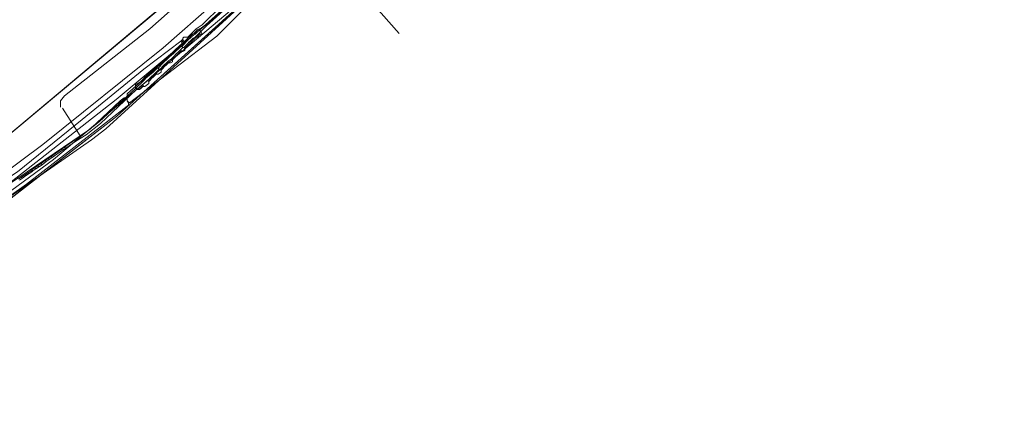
# Model space of a CAD drawing. Header units: metres. Extents: x 92810 to 93633, y 464687 to 465459.
# Tile 71 of 256: x 93094 to 93162, y 464848 to 464876. Entities that reach past the tile are written whole.
import ezdxf

# ---------------------------------------------------------------- set-up
doc = ezdxf.new("R2010")
doc.units = ezdxf.units.M
for name, color, linetype, lineweight, transparency in [('B-OI-KL-DATA_KPN-G', 90, 'SI_B_DATA_KPN', 18, 0.4), ('B-OI-KL-DATA_LIANDER-G', 90, 'SI_B_DATA_LIANDER', 18, 0.4), ('B-OI-KL-DATA_ZIGGO BV-G', 90, 'SI_B_DATA_ZIGGO', 18, 0.4), ('B-OI-KL-ET_LS_LIANDER-G', 190, 'SI_B_ET_LS_LIANDER', 18, 0.4), ('B-OI-KL-GAS_LD_LIANDER-G', 30, 'SI_B_GAS_LD_LIANDER', 18, 0.4), ('B-WE-KL-WATER-G', 170, 'KL-WATER-N', 18, 0.4)]:
    doc.layers.add(name, color=color, linetype=linetype, lineweight=lineweight, transparency=transparency)
doc.styles.get("Standard").update_dxf_attribs({"font": 'isocp.shx'})
doc.linetypes.add('KL-WATER-N', pattern='A,7,-0.5,[168,NLCS.SHX,S=0.75,R=0,X=0.75,Y=0],-2', length=9.5)
doc.linetypes.add('SI_B_DATA_KPN', pattern='A,5,-2,["KPN",Standard,S=1.5,R=0,X=-0.51,Y=-0.75],-8', length=15)
doc.linetypes.add('SI_B_DATA_LIANDER', pattern='A,5,-2,["LI-DATA",Standard,S=1.5,R=0,X=-0.51,Y=-0.75],-11', length=18)
doc.linetypes.add('SI_B_DATA_ZIGGO', pattern='A,5,-2,["ZIGGO",Standard,S=1.5,R=0,X=-0.51,Y=-0.75],-9', length=16)
doc.linetypes.add('SI_B_ET_LS_LIANDER', pattern='A,5,-2,["LI-LS",Standard,S=1.5,R=0,X=-0.51,Y=-0.75],-10', length=17)
doc.linetypes.add('SI_B_GAS_LD_LIANDER', pattern='A,5,-2,["LI-G-LD",Standard,S=1.5,R=0,X=-0.51,Y=-0.75],-11', length=18)

msp = doc.modelspace()

# ---------------------------------------------------------------- linework, layer by layer
at = {"layer": 'B-OI-KL-DATA_KPN-G'}
msp.add_line((93101.107, 464870.821), (93101.107, 464870.321), dxfattribs=at)
at = {"layer": 'B-OI-KL-DATA_KPN-G', "flags": 128}
for points in [[(93126.964, 464894.607), (93117.036, 464884.75), (93110.536, 464878.179), (93110.536, 464878.036), (93107.321, 464874.821), (93101.25, 464870.179)], [(93109.036, 464878.321), (93106.321, 464875.607), (93105.893, 464875.321), (93105.321, 464874.75)], [(93105.321, 464874.75), (93105.036, 464874.75), (93104.964, 464874.679), (93104.964, 464874.607)], [(93105.321, 464874.75), (93105.321, 464874.607), (93105.107, 464874.464)], [(93104.821, 464874.464), (93102.25, 464872.536), (93097.964, 464869.036), (93093.464, 464865.393), (93086.321, 464860.679), (93085.464, 464860.036), (93077.893, 464854.75), (93077.893, 464854.607)], [(93104.893, 464874.393), (93104.893, 464874.25), (93104.25, 464873.607), (93101.107, 464870.821)], [(93104.893, 464874.536), (93104.821, 464874.464)], [(93104.821, 464874.464), (93104.893, 464874.393)], [(93104.964, 464874.607), (93104.893, 464874.536)], [(93104.893, 464874.536), (93104.964, 464874.464)], [(93104.964, 464874.464), (93104.893, 464874.393)], [(93104.964, 464874.607), (93105.036, 464874.464)], [(93104.964, 464874.464), (93105.107, 464874.464)], [(93101.107, 464870.536), (93100.893, 464870.536), (93100.607, 464870.321), (93098.536, 464868.393), (93078.321, 464854.679)], [(93101.179, 464870.179), (93101.179, 464870.036), (93101.107, 464869.964), (93094.107, 464864.536), (93080.821, 464855.107), (93079.464, 464854.464), (93078.679, 464854.393), (93078.321, 464854.464), (93078.321, 464854.679)], [(93101.107, 464870.321), (93101.25, 464870.179)], [(93101.107, 464870.321), (93101.179, 464870.179)], [(93101.179, 464870.179), (93101.25, 464870.179)]]:
    msp.add_lwpolyline(points, dxfattribs=at)
at = {"layer": 'B-OI-KL-DATA_LIANDER-G', "flags": 128}
msp.add_lwpolyline([(93213.75, 464999.893), (93198.25, 464977.393), (93197.321, 464975.821), (93192.964, 464971.679), (93182.821, 464957.536), (93182.679, 464957.464), (93177.607, 464956.536), (93176.821, 464955.679), (93176.536, 464955.107), (93176.536, 464954.464), (93176.464, 464954.393), (93166.607, 464942.607), (93165.107, 464940.607), (93159.179, 464933.464), (93150.179, 464923.179), (93149.607, 464922.607), (93143.536, 464915.893), (93142.607, 464914.964), (93138.893, 464911.107), (93138.75, 464911.036), (93138.607, 464911.036), (93138.536, 464910.679), (93137.607, 464909.893), (93134.036, 464906.036), (93132.179, 464904.179), (93110.464, 464882.679), (93087.821, 464863.75), (93073.679, 464855.821)], dxfattribs=at)
at = {"layer": 'B-OI-KL-DATA_ZIGGO BV-G', "flags": 128}
for points in [[(93128.062, 464895.638), (93117.751, 464885.556), (93109.483, 464878.074), (93100.339, 464870.415), (93092.146, 464864.032)], [(93100.354, 464869.242), (93115.65, 464883.053), (93121.815, 464888.958), (93128.32, 464895.68)], [(93114.114, 464881.666), (93100.354, 464869.242), (93093.642, 464864.054)], [(93114.114, 464881.666), (93120, 464875)], [(93086.817, 464858.778), (93100.354, 464869.242)], [(93068.975, 464848.108), (93085.986, 464857.372), (93086.817, 464858.778), (93093.642, 464864.054)]]:
    msp.add_lwpolyline(points, dxfattribs=at)
at = {"layer": 'B-OI-KL-ET_LS_LIANDER-G'}
for p, q in [((93115.75, 464883.107), (93099.607, 464868.393)), ((93109.464, 464881.893), (93088.179, 464864.036)), ((93108.964, 464880.964), (93102.679, 464875.321)), ((93111.464, 464880.107), (93106.536, 464875.607)), ((93111.536, 464880.036), (93106.607, 464875.536)), ((93102.679, 464875.321), (93096.75, 464870.679)), ((93106.107, 464875.321), (93105.964, 464875.25)), ((93106.107, 464875.321), (93106.179, 464875.321)), ((93106.107, 464875.321), (93106.107, 464875.25)), ((93106.536, 464875.607), (93106.179, 464875.321)), ((93106.179, 464875.321), (93106.179, 464875.107)), ((93106.607, 464875.536), (93106.25, 464875.179)), ((93106.536, 464875.607), (93106.607, 464875.536)), ((93105.321, 464874.679), (93105.179, 464874.536)), ((93105.393, 464874.75), (93105.321, 464874.679)), ((93105.321, 464874.679), (93105.393, 464874.607)), ((93105.464, 464874.821), (93105.393, 464874.75)), ((93105.393, 464874.75), (93105.464, 464874.679)), ((93105.464, 464874.679), (93105.393, 464874.607)), ((93105.536, 464874.893), (93105.464, 464874.821)), ((93105.464, 464874.821), (93105.536, 464874.75)), ((93105.536, 464874.75), (93105.464, 464874.679)), ((93105.607, 464874.964), (93105.536, 464874.893)), ((93105.536, 464874.893), (93105.607, 464874.821)), ((93105.607, 464874.821), (93105.536, 464874.75)), ((93105.75, 464875.036), (93105.607, 464874.964)), ((93105.607, 464874.964), (93105.679, 464874.893)), ((93105.679, 464874.893), (93105.607, 464874.821)), ((93105.679, 464874.679), (93105.607, 464874.607)), ((93105.821, 464874.964), (93105.679, 464874.893)), ((93105.821, 464874.75), (93105.679, 464874.679)), ((93105.679, 464874.679), (93105.75, 464874.607)), ((93105.821, 464874.679), (93105.679, 464874.536)), ((93105.821, 464875.107), (93105.75, 464875.036)), ((93105.75, 464875.036), (93105.821, 464874.964)), ((93105.893, 464875.179), (93105.821, 464875.107)), ((93105.821, 464875.107), (93105.893, 464875.036)), ((93105.893, 464875.036), (93105.821, 464874.964)), ((93105.893, 464874.821), (93105.821, 464874.75)), ((93105.821, 464874.75), (93105.821, 464874.679)), ((93105.964, 464874.75), (93105.821, 464874.679)), ((93105.964, 464875.25), (93105.893, 464875.179)), ((93105.893, 464875.179), (93105.964, 464875.107)), ((93105.964, 464875.107), (93105.893, 464875.036)), ((93105.964, 464874.893), (93105.893, 464874.821)), ((93105.893, 464874.821), (93105.964, 464874.75)), ((93105.964, 464875.25), (93106.036, 464875.179)), ((93106.036, 464875.179), (93105.964, 464875.107)), ((93106.036, 464874.964), (93105.964, 464874.893)), ((93105.964, 464874.893), (93106.036, 464874.821)), ((93106.036, 464874.821), (93105.964, 464874.75)), ((93106.107, 464875.25), (93106.036, 464875.179)), ((93106.107, 464875.036), (93106.036, 464874.964)), ((93106.036, 464874.964), (93106.107, 464874.893)), ((93106.107, 464874.893), (93106.036, 464874.821)), ((93106.107, 464875.25), (93106.179, 464875.25)), ((93106.179, 464875.107), (93106.107, 464875.036)), ((93106.107, 464875.036), (93106.179, 464874.964)), ((93106.179, 464874.964), (93106.107, 464874.893)), ((93106.179, 464875.179), (93106.25, 464875.179)), ((93106.179, 464875.107), (93106.25, 464875.107)), ((93106.321, 464874.964), (93106.179, 464874.964)), ((93106.25, 464875.179), (93106.25, 464875.107)), ((93106.25, 464875.107), (93106.321, 464874.964)), ((93104.536, 464873.964), (93104.464, 464873.893)), ((93104.607, 464874.036), (93104.536, 464873.964)), ((93104.536, 464873.964), (93104.607, 464873.893)), ((93104.679, 464874.107), (93104.607, 464874.036)), ((93104.607, 464874.036), (93104.679, 464873.964)), ((93104.679, 464873.964), (93104.607, 464873.893)), ((93104.75, 464874.179), (93104.679, 464874.107)), ((93104.679, 464874.107), (93104.75, 464874.036)), ((93104.75, 464874.036), (93104.679, 464873.964)), ((93105.036, 464874.393), (93104.75, 464874.179)), ((93104.75, 464874.179), (93104.821, 464874.107)), ((93104.821, 464874.107), (93104.75, 464874.036)), ((93104.821, 464874.107), (93104.893, 464874.107)), ((93104.964, 464874.036), (93104.821, 464873.893)), ((93105.107, 464874.321), (93104.893, 464874.107)), ((93104.893, 464874.107), (93104.964, 464874.036)), ((93104.964, 464874.036), (93105.036, 464874.036)), ((93105.107, 464874.464), (93105.036, 464874.393)), ((93105.036, 464874.393), (93105.107, 464874.321)), ((93105.107, 464874.107), (93105.036, 464874.036)), ((93105.036, 464874.036), (93105.107, 464873.964)), ((93105.179, 464874.536), (93105.107, 464874.464)), ((93105.107, 464874.464), (93105.179, 464874.393)), ((93105.179, 464874.393), (93105.107, 464874.321)), ((93105.179, 464874.179), (93105.107, 464874.107)), ((93105.107, 464874.107), (93105.179, 464874.036)), ((93105.179, 464874.036), (93105.107, 464873.964)), ((93105.107, 464873.964), (93105.107, 464873.821)), ((93105.179, 464874.536), (93105.25, 464874.464)), ((93105.25, 464874.464), (93105.179, 464874.393)), ((93105.321, 464874.321), (93105.179, 464874.179)), ((93105.179, 464874.179), (93105.25, 464874.107)), ((93105.321, 464874.179), (93105.179, 464874.036)), ((93105.25, 464874.607), (93105.321, 464874.536)), ((93105.321, 464874.536), (93105.25, 464874.464)), ((93105.25, 464874.25), (93105.321, 464874.179)), ((93105.393, 464874.607), (93105.321, 464874.536)), ((93105.393, 464874.393), (93105.321, 464874.321)), ((93105.321, 464874.321), (93105.393, 464874.25)), ((93105.393, 464874.25), (93105.321, 464874.179)), ((93105.464, 464874.464), (93105.393, 464874.393)), ((93105.393, 464874.393), (93105.464, 464874.321)), ((93105.464, 464874.321), (93105.393, 464874.25)), ((93105.536, 464874.536), (93105.464, 464874.464)), ((93105.464, 464874.464), (93105.536, 464874.393)), ((93105.536, 464874.393), (93105.464, 464874.321)), ((93105.607, 464874.607), (93105.536, 464874.536)), ((93105.536, 464874.536), (93105.607, 464874.464)), ((93105.607, 464874.464), (93105.536, 464874.393)), ((93105.607, 464874.607), (93105.679, 464874.536)), ((93105.679, 464874.536), (93105.607, 464874.464)), ((93103.821, 464873.321), (93103.679, 464873.179)), ((93103.893, 464873.393), (93103.821, 464873.321)), ((93103.821, 464873.321), (93103.893, 464873.25)), ((93103.964, 464873.464), (93103.893, 464873.393)), ((93103.893, 464873.393), (93103.964, 464873.321)), ((93103.964, 464873.321), (93103.893, 464873.25)), ((93104.25, 464873.679), (93103.964, 464873.464)), ((93103.964, 464873.464), (93104.036, 464873.393)), ((93104.036, 464873.393), (93103.964, 464873.321)), ((93104.321, 464873.607), (93104.036, 464873.393)), ((93104.321, 464873.393), (93104.179, 464873.25)), ((93104.321, 464873.75), (93104.25, 464873.679)), ((93104.25, 464873.679), (93104.321, 464873.607)), ((93104.25, 464873.321), (93104.321, 464873.25)), ((93104.393, 464873.821), (93104.321, 464873.75)), ((93104.321, 464873.75), (93104.393, 464873.679)), ((93104.393, 464873.679), (93104.321, 464873.607)), ((93104.393, 464873.464), (93104.321, 464873.393)), ((93104.321, 464873.393), (93104.393, 464873.321)), ((93104.393, 464873.321), (93104.321, 464873.25)), ((93104.464, 464873.893), (93104.393, 464873.821)), ((93104.393, 464873.821), (93104.464, 464873.75)), ((93104.464, 464873.75), (93104.393, 464873.679)), ((93104.464, 464873.536), (93104.393, 464873.464)), ((93104.393, 464873.464), (93104.464, 464873.393)), ((93104.464, 464873.393), (93104.393, 464873.321)), ((93104.464, 464873.893), (93104.536, 464873.821)), ((93104.536, 464873.821), (93104.464, 464873.75)), ((93104.536, 464873.607), (93104.464, 464873.536)), ((93104.464, 464873.536), (93104.536, 464873.464)), ((93104.536, 464873.464), (93104.464, 464873.393)), ((93104.607, 464873.893), (93104.536, 464873.821)), ((93104.607, 464873.679), (93104.536, 464873.607)), ((93104.536, 464873.607), (93104.607, 464873.536)), ((93104.607, 464873.536), (93104.536, 464873.464)), ((93104.679, 464873.75), (93104.607, 464873.679)), ((93104.607, 464873.679), (93104.679, 464873.607)), ((93104.679, 464873.607), (93104.607, 464873.536)), ((93104.821, 464873.893), (93104.679, 464873.75)), ((93104.679, 464873.75), (93104.75, 464873.679)), ((93104.821, 464873.75), (93104.679, 464873.607)), ((93104.75, 464873.821), (93104.821, 464873.75)), ((93104.821, 464873.893), (93104.893, 464873.75)), ((93104.821, 464873.75), (93104.964, 464873.75)), ((93105.107, 464873.821), (93104.964, 464873.75)), ((93103.036, 464872.607), (93102.964, 464872.536)), ((93103.107, 464872.679), (93103.036, 464872.607)), ((93103.036, 464872.607), (93103.107, 464872.536)), ((93103.536, 464873.036), (93103.107, 464872.679)), ((93103.107, 464872.679), (93103.179, 464872.607)), ((93103.179, 464872.607), (93103.107, 464872.536)), ((93103.179, 464872.607), (93103.25, 464872.607)), ((93103.607, 464872.964), (93103.25, 464872.607)), ((93103.25, 464872.607), (93103.321, 464872.536)), ((93103.464, 464872.607), (93103.393, 464872.536)), ((93103.536, 464872.679), (93103.464, 464872.607)), ((93103.464, 464872.607), (93103.536, 464872.536)), ((93103.607, 464873.107), (93103.536, 464873.036)), ((93103.536, 464873.036), (93103.607, 464872.964)), ((93103.607, 464872.75), (93103.536, 464872.679)), ((93103.536, 464872.679), (93103.607, 464872.607)), ((93103.607, 464872.607), (93103.536, 464872.536)), ((93103.679, 464873.179), (93103.607, 464873.107)), ((93103.607, 464873.107), (93103.679, 464873.036)), ((93103.679, 464873.036), (93103.607, 464872.964)), ((93103.679, 464872.821), (93103.607, 464872.75)), ((93103.607, 464872.75), (93103.679, 464872.679)), ((93103.679, 464872.679), (93103.607, 464872.607)), ((93103.679, 464873.179), (93103.75, 464873.107)), ((93103.821, 464873.179), (93103.679, 464873.036)), ((93103.821, 464872.964), (93103.679, 464872.821)), ((93103.679, 464872.821), (93103.75, 464872.75)), ((93103.821, 464872.821), (93103.679, 464872.679)), ((93103.75, 464873.25), (93103.821, 464873.179)), ((93103.75, 464872.893), (93103.821, 464872.821)), ((93103.893, 464873.25), (93103.821, 464873.179)), ((93103.893, 464873.036), (93103.821, 464872.964)), ((93103.821, 464872.964), (93103.893, 464872.893)), ((93103.893, 464872.893), (93103.821, 464872.821)), ((93103.964, 464873.107), (93103.893, 464873.036)), ((93103.893, 464873.036), (93103.964, 464872.964)), ((93103.964, 464872.964), (93103.893, 464872.893)), ((93104.179, 464873.25), (93103.964, 464873.107)), ((93103.964, 464873.107), (93104.036, 464872.964)), ((93103.964, 464872.964), (93104.107, 464872.964)), ((93104.25, 464873.036), (93104.107, 464872.964)), ((93104.179, 464873.25), (93104.25, 464873.179)), ((93104.321, 464873.25), (93104.25, 464873.179)), ((93104.25, 464873.179), (93104.25, 464873.036)), ((93102.321, 464871.964), (93102.179, 464871.821)), ((93102.25, 464871.893), (93102.321, 464871.821)), ((93102.821, 464872.393), (93102.321, 464871.964)), ((93102.321, 464871.964), (93102.393, 464871.893)), ((93102.393, 464871.893), (93102.321, 464871.821)), ((93102.893, 464872.321), (93102.393, 464871.893)), ((93102.679, 464871.893), (93102.607, 464871.821)), ((93102.75, 464871.964), (93102.679, 464871.893)), ((93102.679, 464871.893), (93102.75, 464871.821)), ((93102.821, 464871.893), (93102.679, 464871.75)), ((93102.821, 464872.036), (93102.75, 464871.964)), ((93102.75, 464871.964), (93102.821, 464871.893)), ((93102.893, 464872.464), (93102.821, 464872.393)), ((93102.821, 464872.393), (93102.893, 464872.321)), ((93102.893, 464872.107), (93102.821, 464872.036)), ((93102.821, 464872.036), (93102.893, 464871.964)), ((93102.893, 464871.964), (93102.821, 464871.893)), ((93102.964, 464872.536), (93102.893, 464872.464)), ((93102.893, 464872.464), (93102.964, 464872.393)), ((93102.964, 464872.393), (93102.893, 464872.321)), ((93102.964, 464872.179), (93102.893, 464872.107)), ((93102.893, 464872.107), (93102.964, 464872.036)), ((93102.964, 464872.036), (93102.893, 464871.964)), ((93102.964, 464872.536), (93103.036, 464872.464)), ((93103.036, 464872.464), (93102.964, 464872.393)), ((93103.036, 464872.25), (93102.964, 464872.179)), ((93102.964, 464872.179), (93103.036, 464872.107)), ((93103.036, 464872.107), (93102.964, 464872.036)), ((93103.107, 464872.536), (93103.036, 464872.464)), ((93103.107, 464872.321), (93103.036, 464872.25)), ((93103.036, 464872.25), (93103.107, 464872.179)), ((93103.107, 464872.179), (93103.036, 464872.107)), ((93103.321, 464872.536), (93103.107, 464872.321)), ((93103.107, 464872.321), (93103.179, 464872.179)), ((93103.107, 464872.179), (93103.25, 464872.179)), ((93103.464, 464872.321), (93103.25, 464872.179)), ((93103.321, 464872.536), (93103.393, 464872.536)), ((93103.393, 464872.536), (93103.464, 464872.464)), ((93103.536, 464872.536), (93103.464, 464872.464)), ((93103.464, 464872.464), (93103.464, 464872.321)), ((93102.036, 464871.679), (93101.679, 464871.464)), ((93101.679, 464871.464), (93101.679, 464871.179)), ((93101.679, 464871.25), (93101.75, 464871.25)), ((93102.107, 464871.607), (93101.75, 464871.25)), ((93101.75, 464871.25), (93101.75, 464871.107)), ((93101.964, 464871.25), (93101.893, 464871.179)), ((93102.036, 464871.321), (93101.964, 464871.25)), ((93101.964, 464871.25), (93102.036, 464871.179)), ((93102.107, 464871.75), (93102.036, 464871.679)), ((93102.036, 464871.679), (93102.107, 464871.607)), ((93102.107, 464871.393), (93102.036, 464871.321)), ((93102.036, 464871.321), (93102.107, 464871.25)), ((93102.107, 464871.25), (93102.036, 464871.179)), ((93102.179, 464871.821), (93102.107, 464871.75)), ((93102.107, 464871.75), (93102.179, 464871.679)), ((93102.179, 464871.679), (93102.107, 464871.607)), ((93102.179, 464871.464), (93102.107, 464871.393)), ((93102.107, 464871.393), (93102.179, 464871.321)), ((93102.179, 464871.321), (93102.107, 464871.25)), ((93102.179, 464871.821), (93102.25, 464871.75)), ((93102.321, 464871.821), (93102.179, 464871.679)), ((93102.536, 464871.75), (93102.179, 464871.464)), ((93102.179, 464871.464), (93102.25, 464871.321)), ((93102.179, 464871.321), (93102.321, 464871.321)), ((93102.607, 464871.536), (93102.321, 464871.321)), ((93102.607, 464871.821), (93102.536, 464871.75)), ((93102.536, 464871.75), (93102.607, 464871.679)), ((93102.607, 464871.821), (93102.679, 464871.75)), ((93102.679, 464871.75), (93102.607, 464871.679)), ((93102.607, 464871.679), (93102.607, 464871.536)), ((93096.75, 464870.679), (93096.464, 464870.321)), ((93101.679, 464871.179), (93099.179, 464868.893)), ((93101.75, 464871.107), (93099.25, 464868.75)), ((93101.679, 464871.179), (93101.75, 464871.179)), ((93101.75, 464871.107), (93101.964, 464871.107)), ((93101.893, 464871.179), (93101.821, 464871.107)), ((93101.893, 464871.179), (93101.964, 464871.107)), ((93102.036, 464871.179), (93101.964, 464871.107)), ((93096.464, 464870.321), (93096.464, 464869.893)), ((93097.821, 464867.893), (93096.607, 464869.821)), ((93099.179, 464868.893), (93098.179, 464868.107)), ((93099.25, 464868.75), (93098.25, 464867.964)), ((93097.821, 464867.893), (93097.464, 464867.607)), ((93098.25, 464867.964), (93097.536, 464867.536)), ((93098.179, 464868.107), (93097.821, 464867.893)), ((93099.607, 464868.393), (93098.607, 464867.607)), ((93098.607, 464867.607), (93086.679, 464859.321)), ((93096.75, 464867.107), (93096.536, 464866.964)), ((93097.464, 464867.607), (93096.75, 464867.107)), ((93096.75, 464867.107), (93096.821, 464867.036)), ((93097.536, 464867.536), (93096.821, 464867.036)), ((93097.464, 464867.607), (93097.536, 464867.536)), ((93095.821, 464866.464), (93095.393, 464866.179)), ((93096.536, 464866.964), (93095.821, 464866.464)), ((93095.821, 464866.464), (93095.893, 464866.393)), ((93096.607, 464866.893), (93095.893, 464866.393)), ((93096.536, 464866.964), (93096.607, 464866.893)), ((93096.821, 464867.036), (93096.607, 464866.893)), ((93095.107, 464865.964), (93094.464, 464865.536)), ((93095.179, 464865.893), (93094.75, 464865.607)), ((93094.893, 464865.821), (93094.964, 464865.75)), ((93095.393, 464866.179), (93095.107, 464865.964)), ((93095.107, 464865.964), (93095.179, 464865.893)), ((93095.464, 464866.107), (93095.179, 464865.893)), ((93095.393, 464866.179), (93095.464, 464866.107)), ((93095.893, 464866.393), (93095.464, 464866.107)), ((93095.607, 464866.321), (93095.679, 464866.25)), ((93094.393, 464865.464), (93093.75, 464865.036)), ((93094.036, 464865.107), (93093.821, 464864.964)), ((93093.964, 464865.179), (93094.036, 464865.107)), ((93094.464, 464865.393), (93094.036, 464865.107)), ((93094.179, 464865.321), (93094.25, 464865.25)), ((93094.464, 464865.536), (93094.393, 464865.464)), ((93094.393, 464865.464), (93094.464, 464865.393)), ((93094.464, 464865.536), (93094.536, 464865.464)), ((93094.536, 464865.464), (93094.464, 464865.393)), ((93094.75, 464865.607), (93094.536, 464865.464)), ((93094.679, 464865.679), (93094.75, 464865.607)), ((93093.75, 464865.036), (93093.536, 464864.893)), ((93093.821, 464864.964), (93093.607, 464864.821)), ((93093.75, 464865.036), (93093.821, 464864.964))]:
    msp.add_line(p, q, dxfattribs=at)
at = {"layer": 'B-OI-KL-GAS_LD_LIANDER-G', "flags": 128}
msp.add_lwpolyline([(93116.107, 464883.536), (93115.393, 464883.036), (93114.821, 464882.464), (93111.75, 464879.536), (93095.964, 464866.25), (93083.036, 464856.75), (93077.893, 464853.393), (93075.321, 464851.893), (93075.321, 464851.75)], dxfattribs=at)
at = {"layer": 'B-WE-KL-WATER-G'}
msp.add_lwpolyline([(93065.832, 464847.856), (93067.18, 464848.634), (93068.527, 464849.411), (93071.265, 464850.885), (93076.361, 464853.969), (93076.822, 464854.248), (93077.527, 464854.675), (93082.447, 464857.904), (93089.468, 464863), (93095.224, 464867.302), (93103.602, 464874.004), (93107.19, 464877.17), (93111.548, 464881.087), (93113.049, 464882.481), (93119.072, 464888.078), (93122.964, 464891.99), (93135.52, 464904.609), (93138.309, 464907.471), (93139.748, 464908.947), (93142.584, 464911.95), (93144.708, 464914.198), (93147.298, 464917.034), (93150.72, 464920.781)], dxfattribs=at)

doc.saveas('drawing.dxf')
